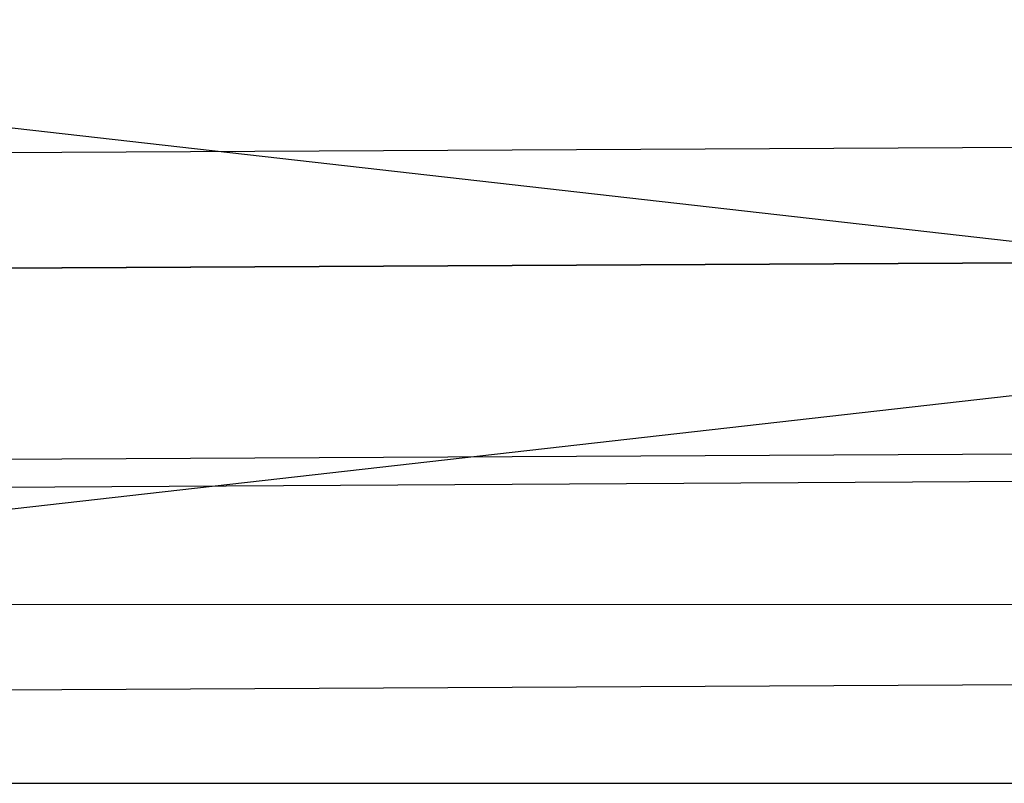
# Model space of a CAD drawing. Header units: centimetres. Extents: x -54 to 171, y -22 to 171.
# Tile 242 of 256: x -12.66 to -7.58, y 38.49 to 42.43. Entities that reach past the tile are written whole.
import ezdxf

# ---------------------------------------------------------------- set-up
doc = ezdxf.new("R2010")
doc.units = ezdxf.units.CM
doc.header["$MEASUREMENT"] = 0
for name, color, linetype in [('Frida DC -V3 v33_Sketch24', 7, 'Continuous'), ('Frida DC -V3 v33_Sketch34', 7, 'Continuous'), ('Frida DC -V3 v33_Sketch37', 7, 'Continuous'), ('Frida DC -V3 v33_Sketch49', 7, 'Continuous')]:
    doc.layers.add(name, color=color, linetype=linetype)

msp = doc.modelspace()

# ---------------------------------------------------------------- linework, layer by layer
at = {"layer": 'Frida DC -V3 v33_Sketch24'}
msp.add_line((-23.4836, 39.4171), (17.8186, 39.4024), dxfattribs=at)
at = {"layer": 'Frida DC -V3 v33_Sketch34'}
for p, q in [((-24.7318, 41.0863, 24.7796), (17.5544, 41.3054, 28.2331)), ((-24.7236, 41.0863, 24.7803), (17.5625, 41.3055, 28.2337)), ((17.5625, 41.3055, 28.2337), (-24.7236, 41.0863, 24.7803))]:
    msp.add_line(p, q, dxfattribs=at)
at = {"layer": 'Frida DC -V3 v33_Sketch37'}
for p, q in [((-25.2249, 38.4893, -239.9824), (17.1806, 43.2871, -240.5758)), ((17.1605, 38.4893, -241.2481), (-25.2048, 43.2871, -239.3102)), ((-25.2228, 41.6805, -239.535), (17.1861, 41.8997, -240.7706)), ((17.1882, 40.3152, -240.9928), (-25.2207, 40.096, -239.7572)), ((-25.2231, 38.9076, -239.9238), (17.1858, 39.1268, -241.1594)), ((-25.2249, 38.4893, -239.9824), (17.1605, 38.4893, -241.2481))]:
    msp.add_line(p, q, dxfattribs=at)
at = {"layer": 'Frida DC -V3 v33_Sketch49'}
msp.add_line((-21.5592, 39.9642, -11.8221), (18.4401, 40.2056, -11.8221), dxfattribs=at)

doc.saveas('drawing.dxf')
